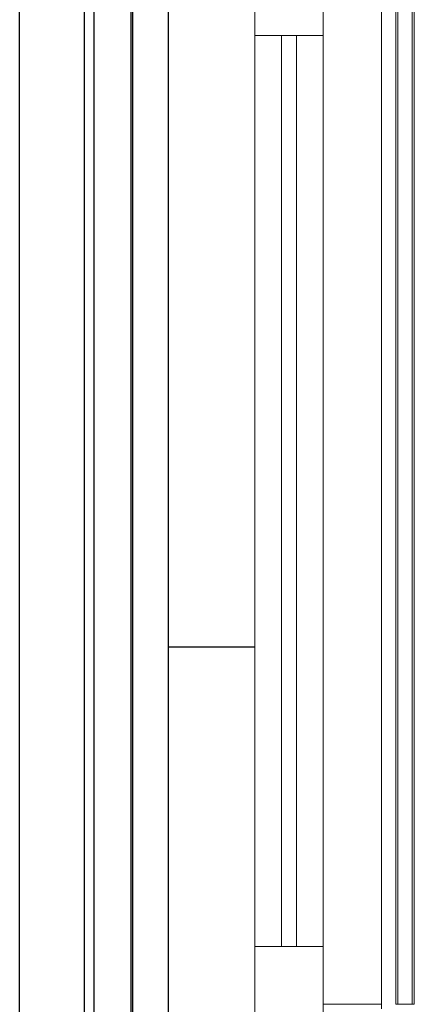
# Model space of a CAD drawing. Header units: millimetres. Extents: x -78920 to -55226, y -2070 to 13065.
# Tile 42 of 78: x -61678 to -61146, y 4739 to 6064. Entities that reach past the tile are written whole.
import ezdxf
from ezdxf.enums import TextEntityAlignment as Align

# ---------------------------------------------------------------- set-up
doc = ezdxf.new("R2010")
doc.units = ezdxf.units.MM
doc.header["$LTSCALE"] = 0.5
doc.header["$MEASUREMENT"] = 0
doc.linetypes.add('Akselinje', pattern=[1500, 1000, -200, 100, -200])
doc.linetypes.add('PLINE', pattern=[0])
for name, color, linetype in [('0(Nye konstruksjoner)', 7, 'Continuous'), ('222- Søyler', 7, 'Continuous'), ('82-- Modullinjer', 7, 'Continuous')]:
    doc.layers.add(name, color=color, linetype=linetype)
doc.layers.add('234- Vinduer_ dører_ porter(Nye konstruksjoner)', color=7, linetype='Continuous', lineweight=0)
doc.layers.add('244- Vinduer_ dører_ foldevegger(Nye konstruksjoner)', color=7, linetype='Continuous', lineweight=0)
doc.styles.add('GENERATED_STYLE_1', font='arial.ttf')

# ---------------------------------------------------------------- blocks, each defined once
blk = doc.blocks.new('Standard grid marker[2]', base_point=(-61478.2, 12564.6))
at = {"layer": '82-- Modullinjer', "linetype": 'Akselinje'}
blk.add_line((-61478.2, 12364.6), (-61478.2, 1550), dxfattribs=at)
at = {"layer": '82-- Modullinjer', "style": 'GENERATED_STYLE_1'}
for tag, p in [('AC_MarkerText_1_0', (-61478.2, 12902.1)), ('AC_MarkerText_1_1', (-61478.2, 1187.5))]:
    blk.add_attdef(tag, text='', height=175, rotation=360, dxfattribs=at).set_placement(p, align=Align.TOP_CENTER)

msp = doc.modelspace()

# ---------------------------------------------------------------- linework, layer by layer
at = {"layer": '0(Nye konstruksjoner)', "linetype": 'PLINE'}
for p, q in [((-61590.7, 4720), (-61590.7, 6140)), ((-61578.2, 6140), (-61578.2, 4720)), ((-61528.2, 6140), (-61528.2, 4720)), ((-61526.2, 6140), (-61526.2, 4720)), ((-61478.2, 6140), (-61478.2, 4720)), ((-61478.2, 5220), (-61361.2, 5220))]:
    msp.add_line(p, q, dxfattribs=at)
at = {"layer": '222- Søyler', "linetype": 'PLINE'}
msp.add_line((-61678.2, 3820), (-61678.2, 6532.5), dxfattribs=at)
at = {"layer": '234- Vinduer_ dører_ porter(Nye konstruksjoner)', "linetype": 'PLINE'}
for p, q in [((-61361.2, 6140), (-61361.2, 6043)), ((-61190.2, 4739), (-61190.2, 6121)), ((-61361.2, 4817), (-61361.2, 6043)), ((-61269.2, 6043), (-61361.2, 6043)), ((-61325.2, 6043), (-61325.2, 4817)), ((-61305.2, 4817), (-61305.2, 6043)), ((-61269.2, 4817), (-61269.2, 6043)), ((-61361.2, 4817), (-61361.2, 4720)), ((-61269.2, 4817), (-61361.2, 4817)), ((-61190.2, 4739), (-61269.2, 4739)), ((-61190.2, 4739), (-61190.2, 4733))]:
    msp.add_line(p, q, dxfattribs=at)
at = {"layer": '234- Vinduer_ dører_ porter(Nye konstruksjoner)', "linetype": 'PLINE', "flags": 128}
for points in [[(-61269.2, 6140), (-61269.2, 6121), (-61269.2, 6043)], [(-61269.2, 4817), (-61269.2, 4739), (-61269.2, 4720)]]:
    msp.add_lwpolyline(points, dxfattribs=at)
at = {"layer": '244- Vinduer_ dører_ foldevegger(Nye konstruksjoner)', "linetype": 'PLINE'}
for p, q in [((-61171.2, 4739), (-61171.2, 6101)), ((-61168.2, 4739), (-61168.2, 6101)), ((-61149.2, 4739), (-61149.2, 6101)), ((-61146.2, 4739), (-61146.2, 6101)), ((-61168.2, 4739), (-61171.2, 4739)), ((-61149.2, 4739), (-61168.2, 4739)), ((-61146.2, 4739), (-61149.2, 4739))]:
    msp.add_line(p, q, dxfattribs=at)

# ---------------------------------------------------------------- block references
at = {"layer": '82-- Modullinjer', "linetype": 'PLINE'}
msp.add_blockref('Standard grid marker[2]', (-61478.2, 12564.6), dxfattribs=at)

doc.saveas('drawing.dxf')
